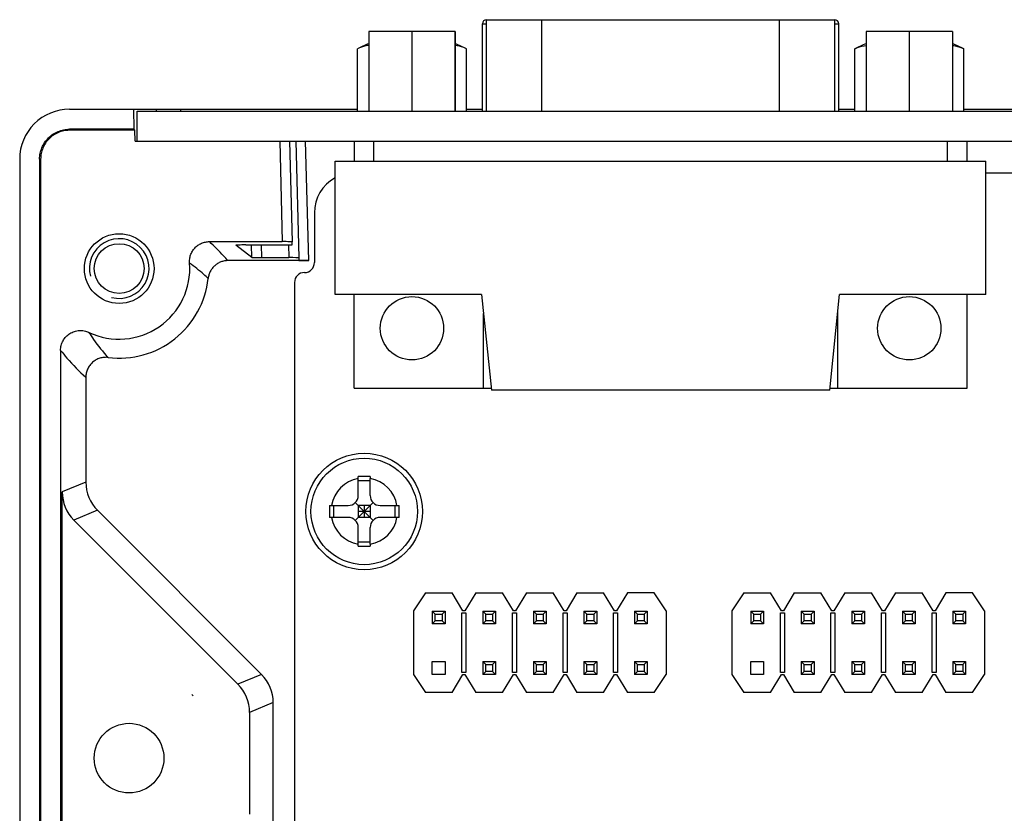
# Model space of a CAD drawing. Header units: millimetres. Extents: x 0 to 3905, y -1166 to 1110.
# Tile 28 of 155: x 1321 to 1370, y -530 to -490. Entities that reach past the tile are written whole.
import ezdxf

# ---------------------------------------------------------------- set-up
doc = ezdxf.new("R2010")
doc.units = ezdxf.units.MM
doc.header["$LTSCALE"] = 65.395
for name, color, linetype in [('101300621_DXF_CONTINUOUS_LINE', 7, 'CONTINUOUS'), ('101305301_DXF_CONTINUOUS_LINE', 7, 'CONTINUOUS'), ('DE-11-055623DXF_CONTINUOUS_LINE', 7, 'CONTINUOUS'), ('DE-13-001392DXF_CONTINUOUS_LINE', 7, 'CONTINUOUS'), ('DE-19-002068DXF_CONTINUOUS_LINE', 7, 'CONTINUOUS'), ('PCB-MV-23383DXF_CONTINUOUS_LINE', 7, 'CONTINUOUS'), ('SC-PSF0M3X6-DXF_CONTINUOUS_LINE', 7, 'CONTINUOUS'), ('ZKRD4B0C487ADXF_CONTINUOUS_LINE', 7, 'CONTINUOUS')]:
    doc.layers.add(name, color=color, linetype=linetype)

msp = doc.modelspace()

# ---------------------------------------------------------------- linework, layer by layer
at = {"layer": '101300621_DXF_CONTINUOUS_LINE'}
for p, q in [((1344.024, -494.873), (1344.024, -490.473)), ((1344.024, -490.473), (1344.209, -490.473)), ((1361.73, -490.473), (1361.924, -490.473)), ((1361.924, -494.873), (1361.924, -490.473)), ((1337.736, -494.873), (1337.736, -491.737)), ((1343.221, -494.873), (1343.221, -491.737)), ((1362.726, -494.873), (1362.726, -491.737)), ((1368.211, -494.873), (1368.211, -491.737)), ((1368.379, -497.373), (1368.379, -496.373)), ((1337.569, -508.773), (1337.569, -504.073)), ((1368.379, -508.773), (1368.379, -504.073)), ((1344.069, -508.773), (1344.069, -505.027)), ((1361.879, -508.773), (1361.879, -504.943)), ((1337.569, -508.773), (1344.069, -508.773)), ((1344.069, -508.773), (1344.459, -508.773)), ((1361.48, -508.773), (1368.379, -508.773))]:
    msp.add_line(p, q, dxfattribs=at)
for centre in [(1340.479, -505.773), (1365.469, -505.773)]:
    msp.add_circle(centre, 1.59, dxfattribs=at)
for centre, radius, start, end in [((1344.224, -490.473), 0.2, 94.356, 180), ((1361.724, -490.473), 0.2, 0, 90), ((1340.479, -497.073), 6, 111.2488, 117.1981), ((1340.479, -497.073), 6, 62.8019, 68.8471), ((1365.469, -497.073), 6, 111.1461, 117.1981), ((1365.469, -497.073), 6, 62.8019, 68.8413)]:
    msp.add_arc(centre, radius, start, end, dxfattribs=at)
for points, knots in [([(1338.304, -491.568), (1338.256, -491.572), (1338.06, -491.599), (1337.87, -491.668), (1337.736, -491.737)], [0, 0, 0, 0, 0.243547, 1, 1, 1, 1]), ([(1343.221, -491.737), (1343.175, -491.713), (1342.992, -491.629), (1342.792, -491.579), (1342.644, -491.567)], [0, 0, 0, 0, 0.259462, 1, 1, 1, 1]), ([(1362.726, -491.737), (1362.773, -491.713), (1362.956, -491.628), (1363.156, -491.579), (1363.304, -491.567)], [0, 0, 0, 0, 0.259465, 1, 1, 1, 1]), ([(1367.634, -491.567), (1367.683, -491.571), (1367.883, -491.598), (1368.076, -491.667), (1368.211, -491.737)], [0, 0, 0, 0, 0.24355, 1, 1, 1, 1])]:
    msp.add_open_spline(points, degree=3, knots=knots, dxfattribs=at)
at = {"layer": '101305301_DXF_CONTINUOUS_LINE'}
for p, q in [((1341.151, -519.065), (1340.551, -519.965)), ((1341.151, -519.065), (1342.491, -519.065)), ((1343.041, -519.965), (1342.491, -519.065)), ((1343.691, -519.065), (1343.141, -519.965)), ((1343.691, -519.065), (1345.031, -519.065)), ((1345.581, -519.965), (1345.031, -519.065)), ((1346.231, -519.065), (1345.681, -519.965)), ((1346.231, -519.065), (1347.571, -519.065)), ((1348.121, -519.965), (1347.571, -519.065)), ((1348.771, -519.065), (1348.221, -519.965)), ((1348.771, -519.065), (1350.111, -519.065)), ((1350.661, -519.965), (1350.111, -519.065)), ((1351.311, -519.065), (1350.761, -519.965)), ((1352.651, -519.065), (1351.311, -519.065)), ((1353.251, -519.965), (1352.651, -519.065)), ((1357.151, -519.065), (1356.551, -519.965)), ((1357.151, -519.065), (1358.491, -519.065)), ((1359.041, -519.965), (1358.491, -519.065)), ((1359.691, -519.065), (1359.141, -519.965)), ((1359.691, -519.065), (1361.031, -519.065)), ((1361.581, -519.965), (1361.031, -519.065)), ((1362.231, -519.065), (1361.681, -519.965)), ((1362.231, -519.065), (1363.571, -519.065)), ((1364.121, -519.965), (1363.571, -519.065)), ((1364.771, -519.065), (1364.221, -519.965)), ((1364.771, -519.065), (1366.111, -519.065)), ((1366.661, -519.965), (1366.111, -519.065)), ((1367.311, -519.065), (1366.761, -519.965)), ((1368.651, -519.065), (1367.311, -519.065)), ((1369.251, -519.965), (1368.651, -519.065)), ((1340.551, -519.965), (1340.551, -523.165)), ((1341.501, -519.975), (1341.501, -520.615)), ((1341.501, -519.975), (1341.651, -520.125)), ((1341.501, -519.975), (1342.141, -519.975)), ((1341.991, -520.125), (1342.141, -519.975)), ((1342.141, -519.975), (1342.141, -520.615)), ((1343.141, -519.965), (1343.041, -519.965)), ((1344.041, -519.975), (1344.041, -520.615)), ((1344.041, -519.975), (1344.191, -520.125)), ((1344.041, -519.975), (1344.681, -519.975)), ((1344.531, -520.125), (1344.681, -519.975)), ((1344.681, -519.975), (1344.681, -520.615)), ((1345.681, -519.965), (1345.581, -519.965)), ((1346.581, -519.975), (1346.581, -520.615)), ((1346.581, -519.975), (1346.731, -520.125)), ((1346.581, -519.975), (1347.221, -519.975)), ((1347.071, -520.125), (1347.221, -519.975)), ((1347.221, -519.975), (1347.221, -520.615)), ((1348.221, -519.965), (1348.121, -519.965)), ((1349.121, -519.975), (1349.121, -520.615)), ((1349.121, -519.975), (1349.271, -520.125)), ((1349.121, -519.975), (1349.761, -519.975)), ((1349.611, -520.125), (1349.761, -519.975)), ((1349.761, -519.975), (1349.761, -520.615)), ((1350.761, -519.965), (1350.661, -519.965)), ((1351.661, -519.975), (1351.661, -520.615)), ((1351.661, -519.975), (1351.811, -520.125)), ((1351.661, -519.975), (1352.301, -519.975)), ((1352.151, -520.125), (1352.301, -519.975)), ((1352.301, -519.975), (1352.301, -520.615)), ((1353.251, -519.965), (1353.251, -523.165)), ((1356.551, -519.965), (1356.551, -523.165)), ((1357.501, -519.975), (1357.501, -520.615)), ((1357.501, -519.975), (1357.651, -520.125)), ((1357.501, -519.975), (1358.141, -519.975)), ((1357.991, -520.125), (1358.141, -519.975)), ((1358.141, -519.975), (1358.141, -520.615)), ((1359.141, -519.965), (1359.041, -519.965)), ((1360.041, -519.975), (1360.041, -520.615)), ((1360.041, -519.975), (1360.191, -520.125)), ((1360.041, -519.975), (1360.681, -519.975)), ((1360.531, -520.125), (1360.681, -519.975)), ((1360.681, -519.975), (1360.681, -520.615)), ((1361.681, -519.965), (1361.581, -519.965)), ((1362.581, -519.975), (1362.581, -520.615)), ((1362.581, -519.975), (1362.731, -520.125)), ((1362.581, -519.975), (1363.221, -519.975)), ((1363.071, -520.125), (1363.221, -519.975)), ((1363.221, -519.975), (1363.221, -520.615)), ((1364.221, -519.965), (1364.121, -519.965)), ((1365.121, -519.975), (1365.121, -520.615)), ((1365.121, -519.975), (1365.271, -520.125)), ((1365.121, -519.975), (1365.761, -519.975)), ((1365.611, -520.125), (1365.761, -519.975)), ((1365.761, -519.975), (1365.761, -520.615)), ((1366.761, -519.965), (1366.661, -519.965)), ((1367.661, -519.975), (1367.661, -520.615)), ((1367.661, -519.975), (1367.811, -520.125)), ((1367.661, -519.975), (1368.301, -519.975)), ((1368.151, -520.125), (1368.301, -519.975)), ((1368.301, -519.975), (1368.301, -520.615)), ((1369.251, -519.965), (1369.251, -523.165)), ((1341.501, -520.615), (1341.651, -520.465)), ((1341.651, -520.465), (1341.651, -520.125)), ((1341.651, -520.125), (1341.991, -520.125)), ((1341.991, -520.465), (1341.651, -520.465)), ((1341.991, -520.125), (1341.991, -520.465)), ((1342.141, -520.615), (1341.991, -520.465)), ((1342.991, -523.065), (1342.991, -520.065)), ((1342.991, -520.065), (1343.191, -520.065)), ((1343.191, -520.065), (1343.191, -523.065)), ((1344.041, -520.615), (1344.191, -520.465)), ((1344.191, -520.465), (1344.191, -520.125)), ((1344.191, -520.125), (1344.531, -520.125)), ((1344.531, -520.465), (1344.191, -520.465)), ((1344.531, -520.125), (1344.531, -520.465)), ((1344.681, -520.615), (1344.531, -520.465)), ((1345.531, -523.065), (1345.531, -520.065)), ((1345.531, -520.065), (1345.731, -520.065)), ((1345.731, -520.065), (1345.731, -523.065)), ((1346.581, -520.615), (1346.731, -520.465)), ((1346.731, -520.465), (1346.731, -520.125)), ((1346.731, -520.125), (1347.071, -520.125)), ((1347.071, -520.465), (1346.731, -520.465)), ((1347.071, -520.125), (1347.071, -520.465)), ((1347.221, -520.615), (1347.071, -520.465)), ((1348.071, -523.065), (1348.071, -520.065)), ((1348.071, -520.065), (1348.271, -520.065)), ((1348.271, -520.065), (1348.271, -523.065)), ((1349.121, -520.615), (1349.271, -520.465)), ((1349.271, -520.465), (1349.271, -520.125)), ((1349.271, -520.125), (1349.611, -520.125)), ((1349.611, -520.465), (1349.271, -520.465)), ((1349.611, -520.125), (1349.611, -520.465)), ((1349.761, -520.615), (1349.611, -520.465)), ((1350.611, -523.065), (1350.611, -520.065)), ((1350.611, -520.065), (1350.811, -520.065)), ((1350.811, -520.065), (1350.811, -523.065)), ((1351.661, -520.615), (1351.811, -520.465)), ((1351.811, -520.465), (1351.811, -520.125)), ((1351.811, -520.125), (1352.151, -520.125)), ((1352.151, -520.465), (1351.811, -520.465)), ((1352.151, -520.125), (1352.151, -520.465)), ((1352.301, -520.615), (1352.151, -520.465)), ((1357.501, -520.615), (1357.651, -520.465)), ((1357.651, -520.465), (1357.651, -520.125)), ((1357.651, -520.125), (1357.991, -520.125)), ((1357.991, -520.465), (1357.651, -520.465)), ((1357.991, -520.125), (1357.991, -520.465)), ((1358.141, -520.615), (1357.991, -520.465)), ((1358.991, -523.065), (1358.991, -520.065)), ((1358.991, -520.065), (1359.191, -520.065)), ((1359.191, -520.065), (1359.191, -523.065)), ((1360.041, -520.615), (1360.191, -520.465)), ((1360.191, -520.465), (1360.191, -520.125)), ((1360.191, -520.125), (1360.531, -520.125)), ((1360.531, -520.465), (1360.191, -520.465)), ((1360.531, -520.125), (1360.531, -520.465)), ((1360.681, -520.615), (1360.531, -520.465)), ((1361.531, -523.065), (1361.531, -520.065)), ((1361.531, -520.065), (1361.731, -520.065)), ((1361.731, -520.065), (1361.731, -523.065)), ((1362.581, -520.615), (1362.731, -520.465)), ((1362.731, -520.465), (1362.731, -520.125)), ((1362.731, -520.125), (1363.071, -520.125)), ((1363.071, -520.465), (1362.731, -520.465)), ((1363.071, -520.125), (1363.071, -520.465)), ((1363.221, -520.615), (1363.071, -520.465)), ((1364.071, -523.065), (1364.071, -520.065)), ((1364.071, -520.065), (1364.271, -520.065)), ((1364.271, -520.065), (1364.271, -523.065)), ((1365.121, -520.615), (1365.271, -520.465)), ((1365.271, -520.465), (1365.271, -520.125)), ((1365.271, -520.125), (1365.611, -520.125)), ((1365.611, -520.465), (1365.271, -520.465)), ((1365.611, -520.125), (1365.611, -520.465)), ((1365.761, -520.615), (1365.611, -520.465)), ((1366.611, -523.065), (1366.611, -520.065)), ((1366.611, -520.065), (1366.811, -520.065)), ((1366.811, -520.065), (1366.811, -523.065)), ((1367.661, -520.615), (1367.811, -520.465)), ((1367.811, -520.465), (1367.811, -520.125)), ((1367.811, -520.125), (1368.151, -520.125)), ((1368.151, -520.465), (1367.811, -520.465)), ((1368.151, -520.125), (1368.151, -520.465)), ((1368.301, -520.615), (1368.151, -520.465)), ((1342.141, -520.615), (1341.501, -520.615)), ((1344.681, -520.615), (1344.041, -520.615)), ((1347.221, -520.615), (1346.581, -520.615)), ((1349.761, -520.615), (1349.121, -520.615)), ((1352.301, -520.615), (1351.661, -520.615)), ((1358.141, -520.615), (1357.501, -520.615)), ((1360.681, -520.615), (1360.041, -520.615)), ((1363.221, -520.615), (1362.581, -520.615)), ((1365.761, -520.615), (1365.121, -520.615)), ((1368.301, -520.615), (1367.661, -520.615)), ((1341.501, -523.155), (1341.501, -522.515)), ((1341.501, -522.515), (1342.141, -522.515)), ((1342.141, -522.515), (1342.141, -523.155)), ((1344.041, -522.515), (1344.041, -523.155)), ((1344.041, -522.515), (1344.191, -522.665)), ((1344.041, -522.515), (1344.681, -522.515)), ((1344.191, -523.005), (1344.191, -522.665)), ((1344.191, -522.665), (1344.531, -522.665)), ((1344.531, -522.665), (1344.681, -522.515)), ((1344.531, -522.665), (1344.531, -523.005)), ((1344.681, -522.515), (1344.681, -523.155)), ((1346.581, -522.515), (1346.581, -523.155)), ((1346.581, -522.515), (1346.731, -522.665)), ((1346.581, -522.515), (1347.221, -522.515)), ((1346.731, -523.005), (1346.731, -522.665)), ((1346.731, -522.665), (1347.071, -522.665)), ((1347.071, -522.665), (1347.221, -522.515)), ((1347.071, -522.665), (1347.071, -523.005)), ((1347.221, -522.515), (1347.221, -523.155)), ((1349.121, -522.515), (1349.121, -523.155)), ((1349.121, -522.515), (1349.271, -522.665)), ((1349.121, -522.515), (1349.761, -522.515)), ((1349.271, -523.005), (1349.271, -522.665)), ((1349.271, -522.665), (1349.611, -522.665)), ((1349.611, -522.665), (1349.761, -522.515)), ((1349.611, -522.665), (1349.611, -523.005)), ((1349.761, -522.515), (1349.761, -523.155)), ((1351.661, -522.515), (1351.661, -523.155)), ((1351.661, -522.515), (1351.811, -522.665)), ((1351.661, -522.515), (1352.301, -522.515)), ((1351.811, -523.005), (1351.811, -522.665)), ((1351.811, -522.665), (1352.151, -522.665)), ((1352.151, -522.665), (1352.301, -522.515)), ((1352.151, -522.665), (1352.151, -523.005)), ((1352.301, -522.515), (1352.301, -523.155)), ((1357.501, -523.155), (1357.501, -522.515)), ((1357.501, -522.515), (1358.141, -522.515)), ((1358.141, -522.515), (1358.141, -523.155)), ((1360.041, -522.515), (1360.041, -523.155)), ((1360.041, -522.515), (1360.191, -522.665)), ((1360.041, -522.515), (1360.681, -522.515)), ((1360.191, -523.005), (1360.191, -522.665)), ((1360.191, -522.665), (1360.531, -522.665)), ((1360.531, -522.665), (1360.681, -522.515)), ((1360.531, -522.665), (1360.531, -523.005)), ((1360.681, -522.515), (1360.681, -523.155)), ((1362.581, -522.515), (1362.581, -523.155)), ((1362.581, -522.515), (1362.731, -522.665)), ((1362.581, -522.515), (1363.221, -522.515)), ((1362.731, -523.005), (1362.731, -522.665)), ((1362.731, -522.665), (1363.071, -522.665)), ((1363.071, -522.665), (1363.221, -522.515)), ((1363.071, -522.665), (1363.071, -523.005)), ((1363.221, -522.515), (1363.221, -523.155)), ((1365.121, -522.515), (1365.121, -523.155)), ((1365.121, -522.515), (1365.271, -522.665)), ((1365.121, -522.515), (1365.761, -522.515)), ((1365.271, -523.005), (1365.271, -522.665)), ((1365.271, -522.665), (1365.611, -522.665)), ((1365.611, -522.665), (1365.761, -522.515)), ((1365.611, -522.665), (1365.611, -523.005)), ((1365.761, -522.515), (1365.761, -523.155)), ((1367.661, -522.515), (1367.661, -523.155)), ((1367.661, -522.515), (1367.811, -522.665)), ((1367.661, -522.515), (1368.301, -522.515)), ((1367.811, -523.005), (1367.811, -522.665)), ((1367.811, -522.665), (1368.151, -522.665)), ((1368.151, -522.665), (1368.301, -522.515)), ((1368.151, -522.665), (1368.151, -523.005)), ((1368.301, -522.515), (1368.301, -523.155)), ((1340.551, -523.165), (1341.151, -524.065)), ((1342.141, -523.155), (1341.501, -523.155)), ((1342.491, -524.065), (1343.041, -523.165)), ((1343.191, -523.065), (1342.991, -523.065)), ((1343.041, -523.165), (1343.141, -523.165)), ((1343.141, -523.165), (1343.691, -524.065)), ((1344.041, -523.155), (1344.191, -523.005)), ((1344.681, -523.155), (1344.041, -523.155)), ((1344.531, -523.005), (1344.191, -523.005)), ((1344.681, -523.155), (1344.531, -523.005)), ((1345.031, -524.065), (1345.581, -523.165)), ((1345.731, -523.065), (1345.531, -523.065)), ((1345.581, -523.165), (1345.681, -523.165)), ((1345.681, -523.165), (1346.231, -524.065)), ((1346.581, -523.155), (1346.731, -523.005)), ((1347.221, -523.155), (1346.581, -523.155)), ((1347.071, -523.005), (1346.731, -523.005)), ((1347.221, -523.155), (1347.071, -523.005)), ((1347.571, -524.065), (1348.121, -523.165)), ((1348.271, -523.065), (1348.071, -523.065)), ((1348.121, -523.165), (1348.221, -523.165)), ((1348.221, -523.165), (1348.771, -524.065)), ((1349.121, -523.155), (1349.271, -523.005)), ((1349.761, -523.155), (1349.121, -523.155)), ((1349.611, -523.005), (1349.271, -523.005)), ((1349.761, -523.155), (1349.611, -523.005)), ((1350.111, -524.065), (1350.661, -523.165)), ((1350.811, -523.065), (1350.611, -523.065)), ((1350.661, -523.165), (1350.761, -523.165)), ((1350.761, -523.165), (1351.311, -524.065)), ((1351.661, -523.155), (1351.811, -523.005)), ((1352.301, -523.155), (1351.661, -523.155)), ((1352.151, -523.005), (1351.811, -523.005)), ((1352.301, -523.155), (1352.151, -523.005)), ((1352.651, -524.065), (1353.251, -523.165)), ((1356.551, -523.165), (1357.151, -524.065)), ((1358.141, -523.155), (1357.501, -523.155)), ((1358.491, -524.065), (1359.041, -523.165)), ((1359.191, -523.065), (1358.991, -523.065)), ((1359.041, -523.165), (1359.141, -523.165)), ((1359.141, -523.165), (1359.691, -524.065)), ((1360.041, -523.155), (1360.191, -523.005)), ((1360.681, -523.155), (1360.041, -523.155)), ((1360.531, -523.005), (1360.191, -523.005)), ((1360.681, -523.155), (1360.531, -523.005)), ((1361.031, -524.065), (1361.581, -523.165)), ((1361.731, -523.065), (1361.531, -523.065)), ((1361.581, -523.165), (1361.681, -523.165)), ((1361.681, -523.165), (1362.231, -524.065)), ((1362.581, -523.155), (1362.731, -523.005)), ((1363.221, -523.155), (1362.581, -523.155)), ((1363.071, -523.005), (1362.731, -523.005)), ((1363.221, -523.155), (1363.071, -523.005)), ((1363.571, -524.065), (1364.121, -523.165)), ((1364.271, -523.065), (1364.071, -523.065)), ((1364.121, -523.165), (1364.221, -523.165)), ((1364.221, -523.165), (1364.771, -524.065)), ((1365.121, -523.155), (1365.271, -523.005)), ((1365.761, -523.155), (1365.121, -523.155)), ((1365.611, -523.005), (1365.271, -523.005)), ((1365.761, -523.155), (1365.611, -523.005)), ((1366.111, -524.065), (1366.661, -523.165)), ((1366.811, -523.065), (1366.611, -523.065)), ((1366.661, -523.165), (1366.761, -523.165)), ((1366.761, -523.165), (1367.311, -524.065)), ((1367.661, -523.155), (1367.811, -523.005)), ((1368.301, -523.155), (1367.661, -523.155)), ((1368.151, -523.005), (1367.811, -523.005)), ((1368.301, -523.155), (1368.151, -523.005)), ((1368.651, -524.065), (1369.251, -523.165)), ((1342.491, -524.065), (1341.151, -524.065)), ((1345.031, -524.065), (1343.691, -524.065)), ((1347.571, -524.065), (1346.231, -524.065)), ((1350.111, -524.065), (1348.771, -524.065)), ((1352.651, -524.065), (1351.311, -524.065)), ((1358.491, -524.065), (1357.151, -524.065)), ((1361.031, -524.065), (1359.691, -524.065)), ((1363.571, -524.065), (1362.231, -524.065)), ((1366.111, -524.065), (1364.771, -524.065)), ((1368.651, -524.065), (1367.311, -524.065))]:
    msp.add_line(p, q, dxfattribs=at)
at = {"layer": 'DE-11-055623DXF_CONTINUOUS_LINE'}
for p, q in [((1326.67, -496.373), (1326.67, -494.873)), ((1326.67, -494.873), (1537.492, -494.873)), ((1326.67, -496.373), (1537.492, -496.373))]:
    msp.add_line(p, q, dxfattribs=at)
at = {"layer": 'DE-13-001392DXF_CONTINUOUS_LINE'}
for p, q in [((1323.27, -494.773), (1337.736, -494.773)), ((1326.492, -494.773), (1326.51, -495.777)), ((1327.644, -494.873), (1327.642, -494.773)), ((1328.869, -494.873), (1328.869, -494.773)), ((1343.221, -494.773), (1344.024, -494.773)), ((1361.924, -494.773), (1362.726, -494.773)), ((1368.211, -494.773), (1373.829, -494.773)), ((1323.266, -495.777), (1323.266, -495.829)), ((1326.51, -495.777), (1323.266, -495.777)), ((1326.555, -495.829), (1323.266, -495.829)), ((1326.51, -495.777), (1326.555, -495.829)), ((1326.565, -496.373), (1326.555, -495.829)), ((1326.565, -496.373), (1326.67, -496.373)), ((1333.833, -496.373), (1333.965, -501.42)), ((1334.333, -496.373), (1334.466, -501.433)), ((1334.638, -496.373), (1334.792, -502.237)), ((1335.292, -502.373), (1335.135, -496.373)), ((1320.768, -497.273), (1320.768, -623.451)), ((1321.769, -497.273), (1321.769, -623.452)), ((1321.769, -497.273), (1321.822, -497.273)), ((1321.822, -497.273), (1321.822, -623.452)), ((1330.301, -501.42), (1333.965, -501.42)), ((1331.624, -501.601), (1331.623, -501.601)), ((1332.437, -502.211), (1331.624, -501.601)), ((1332.123, -501.588), (1333.966, -501.588)), ((1332.437, -502.211), (1332.421, -501.588)), ((1332.936, -502.224), (1332.92, -501.588)), ((1334.275, -501.585), (1334.292, -502.224)), ((1334.466, -501.574), (1334.466, -501.433)), ((1335.292, -502.373), (1331.234, -502.373)), ((1332.936, -502.224), (1334.292, -502.224)), ((1334.792, -502.237), (1334.791, -502.36)), ((1322.822, -506.881), (1322.822, -616.841)), ((1324.091, -508.231), (1324.091, -513.501)), ((1324.091, -513.501), (1322.905, -513.993)), ((1322.905, -536.183), (1322.905, -513.993)), ((1324.677, -514.914), (1323.491, -515.406)), ((1332.922, -523.159), (1324.677, -514.914)), ((1323.491, -515.406), (1331.736, -523.651)), ((1332.922, -523.159), (1331.736, -523.651)), ((1329.417, -524.165), (1329.42, -524.165)), ((1329.42, -524.165), (1329.492, -524.237)), ((1333.507, -524.573), (1332.321, -525.064)), ((1333.507, -596.154), (1333.507, -524.573)), ((1332.321, -525.064), (1332.321, -530.183))]:
    msp.add_line(p, q, dxfattribs=at)
for centre, radius in [((1325.768, -502.773), 1.75), ((1325.768, -502.773), 1.25), ((1326.264, -527.363), 1.75)]:
    msp.add_circle(centre, radius, dxfattribs=at)
for centre, radius, start, end in [((1325.768, -502.773), 1.5, 255, 195), ((1325.768, -502.773), 3.547, 244.648, 4.4595), ((1325.767, -502.773), 4.5, 262.9438, 353.7403), ((1327.53, -526.199), 2.774, 45.0093, 47.1412)]:
    msp.add_arc(centre, radius, start, end, dxfattribs=at)
for centre, major_axis, ratio, start_param, end_param in [((1323.27, -497.273), (2.502, 0), 0.999391, 1.570796, 3.141593), ((1332.124, -501.601), (0.5, 0), 0.026176, 1.57147, 3.142303), ((1333.966, -501.433), (0.5, 0), 0.026177, -0.000036, 1.571445), ((1333.965, -501.574), (0.5, 0), 0.026177, -1.570147, -0.000036), ((1332.936, -502.211), (0.5, 0), 0.026178, -3.106735, -1.571495), ((1334.291, -502.237), (0.5, 0), 0.026177, -0.000037, 1.570074), ((1335.292, -502.36), (0.5, 0), 0.026177, 3.141557, 4.713038), ((1326.093, -513.5), (1.849, 0.766), 0.999286, 2.749146, 3.534039), ((1324.907, -513.992), (1.849, 0.766), 0.999286, 2.749146, 3.534039), ((1331.506, -524.574), (1.849, 0.766), 0.999286, -0.392447, 0.392447), ((1330.32, -525.065), (1.849, 0.766), 0.999286, -0.392447, 0.392447)]:
    msp.add_ellipse(centre, major_axis=major_axis, ratio=ratio, start_param=start_param, end_param=end_param, dxfattribs=at)
for points, knots in [([(1321.769, -497.273), (1321.769, -497.175), (1321.789, -496.979), (1321.875, -496.697), (1322.014, -496.436), (1322.201, -496.208), (1322.429, -496.021), (1322.69, -495.882), (1322.972, -495.796), (1323.168, -495.777), (1323.266, -495.777)], [0, 0, 0, 0, 0.124999, 0.250002, 0.374997, 0.5, 0.625002, 0.749997, 0.875001, 1, 1, 1, 1]), ([(1323.266, -495.829), (1323.172, -495.829), (1322.983, -495.848), (1322.71, -495.93), (1322.458, -496.065), (1322.239, -496.246), (1322.057, -496.466), (1321.923, -496.717), (1321.841, -496.99), (1321.822, -497.179), (1321.822, -497.273)], [0, 0, 0, 0, 0.124999, 0.250003, 0.374998, 0.5, 0.625002, 0.749997, 0.875002, 1, 1, 1, 1]), ([(1329.304, -502.497), (1329.299, -502.429), (1329.302, -502.291), (1329.35, -502.089), (1329.437, -501.902), (1329.562, -501.736), (1329.717, -501.599), (1329.897, -501.497), (1330.095, -501.434), (1330.232, -501.42), (1330.301, -501.42)], [0, 0, 0, 0, 0.125, 0.25, 0.375, 0.5, 0.625, 0.75, 0.875, 1, 1, 1, 1]), ([(1331.234, -502.373), (1331.162, -502.293), (1330.862, -501.965), (1330.548, -501.649), (1330.301, -501.42)], [0, 0, 0, 0, 0.241923, 1, 1, 1, 1]), ([(1330.24, -503.264), (1330.167, -503.197), (1329.867, -502.928), (1329.551, -502.675), (1329.304, -502.497)], [0, 0, 0, 0, 0.245336, 1, 1, 1, 1]), ([(1331.234, -502.373), (1331.173, -502.373), (1331.051, -502.384), (1330.874, -502.434), (1330.71, -502.515), (1330.563, -502.624), (1330.438, -502.759), (1330.339, -502.913), (1330.271, -503.083), (1330.247, -503.203), (1330.24, -503.264)], [0, 0, 0, 0, 0.125, 0.25, 0.375, 0.5, 0.625, 0.75, 0.875, 1, 1, 1, 1]), ([(1322.822, -506.881), (1322.822, -506.798), (1322.843, -506.63), (1322.936, -506.394), (1323.085, -506.189), (1323.281, -506.028), (1323.511, -505.92), (1323.76, -505.873), (1324.013, -505.89), (1324.174, -505.943), (1324.249, -505.978)], [0, 0, 0, 0, 0.125001, 0.250001, 0.375, 0.499999, 0.624998, 0.749998, 0.874999, 1, 1, 1, 1]), ([(1324.249, -505.978), (1324.322, -506.099), (1324.611, -506.543), (1324.948, -506.955), (1325.214, -507.239)], [0, 0, 0, 0, 0.265426, 1, 1, 1, 1]), ([(1322.822, -506.881), (1322.924, -507.014), (1323.314, -507.494), (1323.753, -507.933), (1324.091, -508.231)], [0, 0, 0, 0, 0.271218, 1, 1, 1, 1]), ([(1325.214, -507.239), (1325.144, -507.23), (1325.002, -507.228), (1324.793, -507.269), (1324.598, -507.353), (1324.424, -507.476), (1324.28, -507.633), (1324.173, -507.817), (1324.106, -508.019), (1324.091, -508.16), (1324.091, -508.231)], [0, 0, 0, 0, 0.125001, 0.250001, 0.375001, 0.500001, 0.625, 0.75, 0.875, 1, 1, 1, 1])]:
    msp.add_open_spline(points, degree=3, knots=knots, dxfattribs=at)
at = {"layer": 'DE-19-002068DXF_CONTINUOUS_LINE'}
for p, q in [((1338.304, -490.873), (1338.304, -494.873)), ((1342.634, -490.873), (1338.304, -490.873)), ((1340.469, -490.873), (1340.469, -494.873)), ((1342.634, -490.873), (1342.634, -494.873)), ((1342.644, -490.873), (1342.634, -490.873)), ((1342.644, -490.873), (1342.644, -494.873)), ((1363.304, -490.873), (1363.304, -494.873)), ((1367.634, -490.873), (1363.304, -490.873)), ((1365.469, -490.873), (1365.469, -494.873)), ((1367.634, -490.873), (1367.634, -494.873))]:
    msp.add_line(p, q, dxfattribs=at)
at = {"layer": 'PCB-MV-23383DXF_CONTINUOUS_LINE'}
for p, q in [((1371.906, -497.973), (1369.319, -497.973)), ((1335.578, -499.973), (1335.578, -502.473)), ((1334.578, -503.473), (1334.578, -617.973))]:
    msp.add_line(p, q, dxfattribs=at)
for centre, radius, start, end in [((1337.578, -499.973), 2, 118.6518, 180), ((1335.078, -502.473), 0.5, 270, 0), ((1335.078, -503.473), 0.5, 90, 180)]:
    msp.add_arc(centre, radius, start, end, dxfattribs=at)
at = {"layer": 'SC-PSF0M3X6-DXF_CONTINUOUS_LINE'}
for p, q in [((1337.779, -513.325), (1337.779, -513.224)), ((1337.779, -514.173), (1337.779, -513.325)), ((1338.379, -513.433), (1337.779, -513.433)), ((1338.379, -513.224), (1338.379, -513.325)), ((1338.379, -514.173), (1338.379, -513.325)), ((1338.079, -514.973), (1337.632, -514.527)), ((1338.079, -514.973), (1338.525, -514.527)), ((1336.329, -514.673), (1337.279, -514.673)), ((1336.539, -514.673), (1336.539, -515.273)), ((1337.632, -515.42), (1338.079, -514.973)), ((1337.779, -514.673), (1337.779, -515.273)), ((1338.379, -514.673), (1337.779, -514.673)), ((1338.379, -514.973), (1337.779, -514.973)), ((1338.079, -514.673), (1338.079, -515.273)), ((1338.525, -515.42), (1338.079, -514.973)), ((1338.379, -514.673), (1338.379, -515.273)), ((1338.879, -514.673), (1339.828, -514.673)), ((1339.619, -514.673), (1339.619, -515.273)), ((1337.279, -515.273), (1336.329, -515.273)), ((1338.379, -515.273), (1337.779, -515.273)), ((1339.828, -515.273), (1338.879, -515.273)), ((1337.779, -516.621), (1337.779, -515.773)), ((1338.379, -516.621), (1338.379, -515.773)), ((1338.379, -516.513), (1337.779, -516.513)), ((1337.779, -516.722), (1337.779, -516.621)), ((1338.379, -516.621), (1338.379, -516.722))]:
    msp.add_line(p, q, dxfattribs=at)
for centre, radius in [((1338.078, -514.973), 2.925), ((1338.079, -514.973), 2.675)]:
    msp.add_circle(centre, radius, dxfattribs=at)
for centre, radius, start, end in [((1338.079, -514.973), 1.675, 100.3176, 169.6824), ((1338.079, -615.457), 102.234, 89.83187, 90.16813), ((1338.079, -514.973), 1.675, 10.3176, 79.6824), ((1337.279, -514.173), 0.5, 270, 0), ((1338.879, -514.173), 0.5, 180, 270), ((1438.584, -514.955), 102.255, 179.84191, 180.01001), ((1438.584, -514.991), 102.255, 179.98999, 180.15809), ((1237.616, -514.955), 102.212, 359.98999, 0.15815), ((1237.616, -514.991), 102.212, 359.84185, 0.01001), ((1338.079, -514.973), 1.675, 190.3176, 259.6824), ((1337.279, -515.773), 0.5, 0, 90), ((1338.079, -514.973), 1.675, 280.3176, 349.6824), ((1338.879, -515.773), 0.5, 90, 180), ((1338.079, -414.489), 102.234, 269.83187, 270.16813)]:
    msp.add_arc(centre, radius, start, end, dxfattribs=at)
at = {"layer": 'ZKRD4B0C487ADXF_CONTINUOUS_LINE'}
for p, q in [((1344.209, -490.273), (1344.209, -494.873)), ((1344.209, -490.273), (1361.73, -490.273)), ((1347.009, -494.873), (1347.009, -490.273)), ((1358.93, -490.273), (1358.93, -494.873)), ((1361.73, -494.873), (1361.73, -490.273)), ((1337.569, -496.373), (1337.569, -497.373)), ((1338.569, -497.373), (1338.569, -496.373)), ((1367.369, -496.373), (1367.369, -497.373)), ((1368.369, -497.373), (1368.369, -496.373)), ((1336.619, -504.073), (1336.619, -497.373)), ((1336.619, -497.373), (1369.319, -497.373)), ((1369.319, -504.073), (1369.319, -497.373)), ((1343.969, -504.073), (1336.619, -504.073)), ((1343.969, -504.073), (1344.469, -508.873)), ((1361.469, -508.873), (1361.969, -504.073)), ((1369.319, -504.073), (1361.969, -504.073)), ((1361.469, -508.873), (1344.469, -508.873))]:
    msp.add_line(p, q, dxfattribs=at)

doc.saveas('drawing.dxf')
